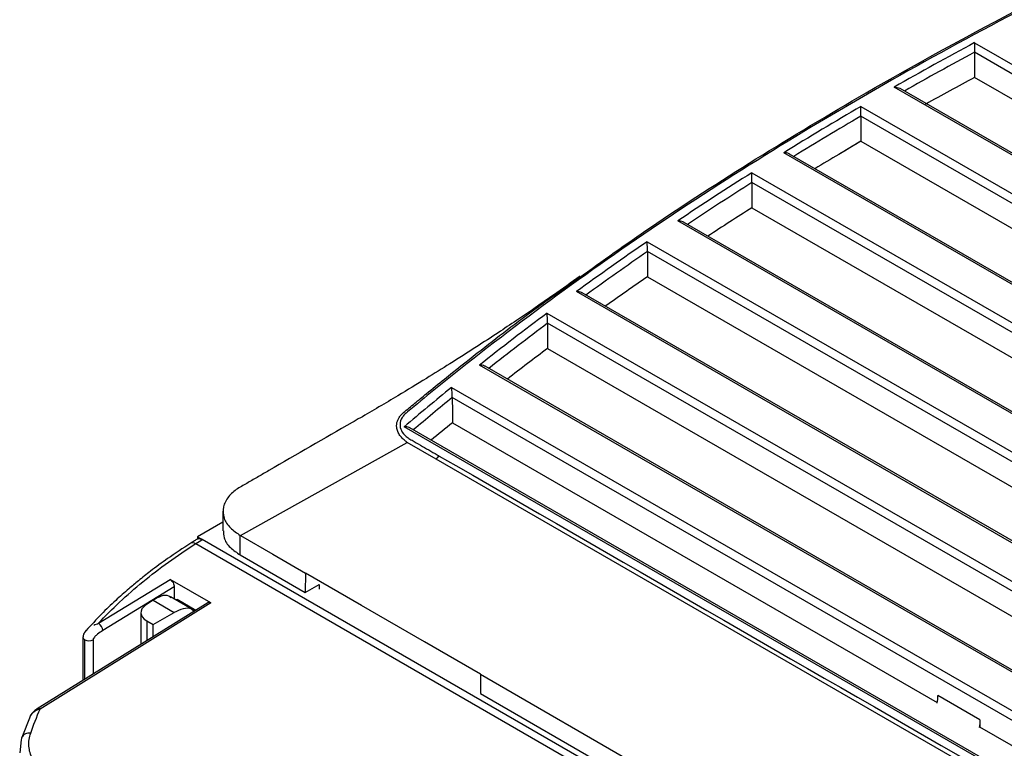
# Model space of a CAD drawing. Header units: millimetres. Extents: x 6 to 273, y 6 to 210.
# Tile 50 of 52: x 216 to 236, y 178 to 192. Entities that reach past the tile are written whole.
import ezdxf

# ---------------------------------------------------------------- set-up
doc = ezdxf.new("R2010")
doc.units = ezdxf.units.MM

msp = doc.modelspace()

# ---------------------------------------------------------------- linework, layer by layer
at = {"color": 7, "linetype": 'Continuous', "lineweight": 25}
for p, q in [((235.115, 191.885), (257.285, 179.087)), ((235.112, 191.691), (235.112, 191.182)), ((257.084, 179.007), (235.112, 191.691)), ((245.689, 185.077), (235.112, 191.182)), ((255.729, 178.152), (233.495, 190.987)), ((255.729, 178.192), (233.615, 190.958)), ((232.82, 190.597), (255.054, 177.762)), ((232.821, 190.401), (232.821, 189.892)), ((254.847, 177.686), (232.821, 190.401)), ((232.822, 189.892), (232.376, 189.629)), ((232.821, 189.892), (232.822, 189.892)), ((232.822, 189.892), (243.426, 183.77)), ((253.434, 176.864), (231.265, 189.662)), ((253.436, 176.903), (231.382, 189.635)), ((230.617, 189.257), (252.732, 176.49)), ((230.621, 189.059), (230.621, 188.55)), ((252.52, 176.417), (230.621, 189.059)), ((230.621, 188.55), (241.163, 182.464)), ((251.048, 175.629), (229.125, 188.285)), ((251.053, 175.667), (229.24, 188.259)), ((228.504, 187.864), (250.319, 175.27)), ((228.512, 187.664), (228.512, 187.155)), ((250.101, 175.201), (228.512, 187.664)), ((228.512, 187.155), (238.901, 181.158)), ((248.571, 174.446), (227.077, 186.855)), ((248.578, 174.483), (227.19, 186.83)), ((226.483, 186.418), (247.814, 174.104)), ((247.59, 174.038), (226.495, 186.216)), ((226.495, 185.707), (236.638, 179.852)), ((246.001, 173.317), (225.121, 185.371)), ((246.01, 173.353), (225.232, 185.348)), ((224.556, 184.918), (245.216, 172.991)), ((244.985, 172.929), (224.571, 184.714)), ((243.844, 172.44), (223.601, 184.126)), ((243.855, 172.475), (223.711, 184.103)), ((224.572, 184.205), (234.361, 178.553)), ((220.293, 181.927), (223.661, 183.807)), ((224.246, 183.469), (223.661, 183.807)), ((243.342, 172.445), (224.246, 183.469)), ((219.94, 182.421), (219.938, 182.024)), ((219.939, 182.196), (219.426, 181.899)), ((219.426, 181.899), (219.499, 181.857)), ((219.426, 181.899), (219.426, 181.856)), ((220.29, 181.533), (220.291, 181.928)), ((219.392, 181.762), (231.694, 174.66)), ((231.828, 174.742), (219.524, 181.845)), ((220.29, 181.533), (221.603, 180.775)), ((221.606, 181.167), (221.603, 180.775)), ((222.735, 180.513), (221.605, 181.166)), ((217.429, 180.153), (218.873, 181.038)), ((219.694, 180.564), (218.873, 181.038)), ((221.603, 180.775), (221.886, 180.938)), ((221.886, 180.938), (221.886, 180.84)), ((218.958, 180.891), (217.516, 180.007)), ((218.958, 180.891), (218.958, 180.643)), ((219.633, 180.569), (216.193, 178.427)), ((219.694, 180.564), (216.253, 178.421)), ((218.529, 180.621), (218.377, 180.516)), ((218.529, 180.621), (218.956, 180.374)), ((219.357, 180.413), (218.879, 180.689)), ((219.016, 180.64), (219.016, 180.61)), ((219.022, 180.607), (219.016, 180.64)), ((219.016, 180.64), (219.395, 180.421)), ((222.736, 180.514), (222.735, 180.513)), ((222.735, 180.513), (222.737, 180.514)), ((224.01, 179.779), (222.736, 180.514)), ((218.284, 180.368), (218.284, 179.729)), ((218.531, 180.13), (218.956, 180.374)), ((218.401, 180.205), (218.531, 180.13)), ((218.401, 180.205), (218.401, 179.802)), ((218.531, 179.883), (218.531, 180.13)), ((217.114, 179.871), (217.114, 179.001)), ((217.149, 179.022), (217.149, 179.822)), ((217.318, 179.822), (217.318, 179.128)), ((224.01, 179.777), (224.01, 179.779)), ((225.14, 179.125), (224.01, 179.777)), ((225.14, 179.125), (225.139, 179.122)), ((225.139, 179.122), (238.574, 171.366)), ((225.139, 179.122), (225.142, 178.732)), ((225.142, 178.732), (238.574, 170.978)), ((235.224, 178.203), (234.376, 178.692)), ((216.046, 178.267), (215.877, 177.843)), ((235.224, 178.203), (235.224, 178.055)), ((235.224, 178.055), (235.207, 178.046)), ((244.467, 172.719), (235.224, 178.055)), ((215.868, 177.796), (215.837, 177.535))]:
    msp.add_line(p, q, dxfattribs=at)
at = {"color": 7, "linetype": 'Continuous', "lineweight": 25, "flags": 128}
for points in [[(226.495, 186.216), (226.495, 185.931), (226.495, 185.707)], [(224.571, 184.714), (224.572, 184.429), (224.572, 184.205)], [(220.293, 181.927), (220.949, 181.547), (221.605, 181.167)], [(218.377, 180.516), (218.335, 180.481), (218.305, 180.442), (218.288, 180.401), (218.284, 180.358), (218.294, 180.316), (218.317, 180.275), (218.353, 180.238), (218.401, 180.205)], [(217.115, 179.879), (217.114, 179.872), (217.114, 179.871)], [(215.877, 177.843), (215.871, 177.826), (215.868, 177.796)]]:
    msp.add_lwpolyline(points, dxfattribs=at)
at = {"color": 7, "linetype": 'Continuous', "lineweight": 25}
for centre, radius, start, end in [((271.858, 123.72), 77.438, 118.32606, 119.69638), ((271.897, 123.65), 77.348, 118.39703, 119.59245), ((272.106, 122.765), 77.778, 118.40055, 119.23049), ((269.596, 127.639), 72.912, 120.29017, 121.71663), ((269.635, 127.57), 72.822, 120.36704, 121.61147), ((270.112, 126.26), 73.754, 120.37232, 120.77397), ((269.622, 127.083), 72.796, 120.77382, 121.2167), ((267.25, 131.389), 68.489, 122.33572, 123.82535), ((267.29, 131.32), 68.399, 122.41911, 123.71872), ((267.505, 130.482), 68.792, 122.42309, 123.30513), ((264.837, 134.946), 64.19, 124.47286, 126.03333), ((264.877, 134.878), 64.1, 124.56347, 125.92497), ((265.097, 134.058), 64.481, 124.56779, 125.49156), ((262.374, 138.29), 60.037, 126.71266, 128.35232), ((262.414, 138.222), 59.946, 126.81128, 128.24198), ((262.638, 137.422), 60.314, 126.81597, 127.78643), ((260.113, 141.119), 56.415, 129.0704, 130.3303), ((260.153, 141.051), 56.325, 129.1775, 130.2176), ((260.391, 140.258), 56.695, 129.1817, 129.741), ((224.399, 183.386), 0.174, 121.9804, 151.426), ((219.334, 181.685), 0.096, 52.9351, 117.6132), ((217.326, 179.992), 0.191, 4.6569, 57.3836), ((217.175, 179.877), 0.0611, 186.1108, 245.2093), ((217.234, 179.986), 0.185, 242.6218, 297.2339), ((216.218, 178.374), 0.0587, 53.4381, 115.2721), ((216.025, 177.771), 0.165, 78.2441, 154.2701)]:
    msp.add_arc(centre, radius, start, end, dxfattribs=at)
for points, knots in [([(263.887, 185.421), (260.465, 187.396), (255.332, 190.36), (249.343, 193.817), (246.563, 195.422), (245.466, 196.055), (245.226, 196.194), (245.172, 196.225), (245.146, 196.24), (245.062, 196.284), (244.995, 196.308), (244.785, 196.36), (244.624, 196.368), (244.4, 196.338), (244.328, 196.322), (244.229, 196.287), (244.198, 196.274), (244.135, 196.249), (243.977, 196.186), (243.819, 196.122), (243.441, 195.969), (243.191, 195.866), (241.943, 195.347), (240.961, 194.918), (239.034, 194.036), (238.088, 193.583), (236.233, 192.651), (235.323, 192.172), (233.544, 191.194), (232.675, 190.694), (230.128, 189.162), (228.51, 188.098), (226.208, 186.435), (225.461, 185.87), (224.376, 185.008), (224.02, 184.718), (223.648, 184.408), (223.626, 184.39), (223.588, 184.351), (223.572, 184.33), (223.533, 184.267), (223.518, 184.223), (223.51, 184.089), (223.554, 184), (223.665, 183.907), (223.689, 183.89), (223.744, 183.858), (223.772, 183.842), (223.856, 183.793), (224.025, 183.696), (224.194, 183.598), (224.307, 183.533)], [0, 0, 0, 0, 0.25, 0.375, 0.4375, 0.453125, 0.455078, 0.455078, 0.457031, 0.457031, 0.460937, 0.460937, 0.46875, 0.46875, 0.472656, 0.472656, 0.474609, 0.474609, 0.476562, 0.484375, 0.484375, 0.5, 0.5, 0.5625, 0.5625, 0.625, 0.625, 0.6875, 0.6875, 0.75, 0.75, 0.875, 0.875, 0.9375, 0.9375, 0.96875, 0.96875, 0.970703, 0.970703, 0.972656, 0.972656, 0.976562, 0.976562, 0.984375, 0.984375, 0.986328, 0.986328, 0.988281, 0.988281, 0.992187, 1, 1, 1, 1]), ([(227.124, 187.129), (227.601, 187.472), (228.748, 188.295), (230.689, 189.542), (233.118, 191.003), (235.878, 192.52), (238.872, 194.007), (241.095, 195.017), (242.273, 195.512), (242.476, 195.596)], [0, 0, 0, 0, 0.107714, 0.258761, 0.409805, 0.602395, 0.795172, 0.964839, 1, 1, 1, 1]), ([(235.115, 191.885), (235.115, 191.878), (235.115, 191.867), (235.114, 191.846), (235.114, 191.824), (235.113, 191.795), (235.113, 191.761), (235.112, 191.722), (235.112, 191.701), (235.112, 191.691)], [0, 0, 0, 0, 0.1477718, 0.2502149, 0.3835821, 0.5003388, 0.6888168, 0.8529237, 1, 1, 1, 1]), ([(233.495, 190.987), (233.514, 190.986), (233.552, 190.983), (233.593, 190.971), (233.612, 190.96), (233.615, 190.957)], [0, 0, 0, 0, 0.45061, 0.900367, 1, 1, 1, 1]), ([(232.821, 190.401), (232.821, 190.406), (232.821, 190.416), (232.821, 190.432), (232.821, 190.45), (232.821, 190.47), (232.821, 190.49), (232.821, 190.512), (232.821, 190.536), (232.821, 190.557), (232.821, 190.579), (232.821, 190.59), (232.82, 190.597)], [0, 0, 0, 0, 0.071607, 0.146449, 0.225796, 0.310718, 0.402089, 0.500615, 0.616924, 0.750278, 0.852313, 1, 1, 1, 1]), ([(231.382, 189.634), (231.379, 189.636), (231.361, 189.648), (231.321, 189.659), (231.283, 189.661), (231.265, 189.662)], [0, 0, 0, 0, 0.094612, 0.547242, 1, 1, 1, 1]), ([(230.621, 189.059), (230.621, 189.064), (230.621, 189.073), (230.621, 189.09), (230.621, 189.108), (230.62, 189.128), (230.62, 189.149), (230.619, 189.171), (230.619, 189.195), (230.618, 189.217), (230.617, 189.238), (230.617, 189.25), (230.617, 189.257)], [0, 0, 0, 0, 0.071019, 0.145404, 0.224524, 0.309522, 0.40132, 0.500656, 0.616825, 0.750207, 0.852207, 1, 1, 1, 1]), ([(229.24, 188.258), (229.237, 188.26), (229.22, 188.271), (229.18, 188.283), (229.143, 188.284), (229.125, 188.285)], [0, 0, 0, 0, 0.089914, 0.545095, 1, 1, 1, 1]), ([(228.512, 187.664), (228.512, 187.669), (228.512, 187.678), (228.512, 187.695), (228.511, 187.714), (228.511, 187.734), (228.51, 187.755), (228.509, 187.778), (228.508, 187.802), (228.507, 187.823), (228.506, 187.845), (228.505, 187.857), (228.504, 187.864)], [0, 0, 0, 0, 0.070391, 0.144289, 0.223168, 0.308245, 0.400494, 0.500682, 0.616724, 0.75014, 0.8521, 1, 1, 1, 1]), ([(227.155, 187.168), (226.974, 187.039), (226.654, 186.811), (226.223, 186.513), (225.851, 186.26), (225.475, 186.01), (225.029, 185.717), (224.545, 185.409), (224.017, 185.08), (223.412, 184.712), (222.963, 184.449), (222.707, 184.3)], [0, 0, 0, 0, 0.125834, 0.223266, 0.297204, 0.380755, 0.479095, 0.599365, 0.705169, 0.832023, 1, 1, 1, 1]), ([(223.585, 184.409), (223.661, 184.472), (223.814, 184.6), (224.089, 184.826), (224.507, 185.166), (225.25, 185.754), (226.138, 186.441), (226.846, 186.934), (227.124, 187.129)], [0, 0, 0, 0, 0.068332, 0.136621, 0.243932, 0.435555, 0.77774, 1, 1, 1, 1]), ([(227.189, 186.83), (227.187, 186.831), (227.17, 186.842), (227.131, 186.853), (227.095, 186.854), (227.077, 186.855)], [0, 0, 0, 0, 0.08528, 0.542854, 1, 1, 1, 1]), ([(226.495, 186.216), (226.495, 186.221), (226.495, 186.23), (226.495, 186.247), (226.494, 186.266), (226.493, 186.287), (226.492, 186.308), (226.491, 186.331), (226.489, 186.355), (226.487, 186.377), (226.485, 186.399), (226.484, 186.411), (226.483, 186.418)], [0, 0, 0, 0, 0.06972, 0.143098, 0.221721, 0.306883, 0.399608, 0.500693, 0.616622, 0.750078, 0.851991, 1, 1, 1, 1]), ([(224.307, 183.533), (227.911, 181.453), (233.317, 178.332), (239.625, 174.691), (242.384, 173.098), (243.341, 172.545), (243.454, 172.48), (243.518, 172.453), (243.73, 172.393), (243.895, 172.38), (244.088, 172.402), (244.127, 172.408), (244.2, 172.424), (244.235, 172.433), (244.302, 172.455), (244.333, 172.467), (244.395, 172.492), (244.552, 172.555), (244.708, 172.618), (245.33, 172.87), (245.824, 173.076), (247.294, 173.701), (248.256, 174.13), (250.146, 175.014), (251.075, 175.469), (253.805, 176.867), (255.546, 177.843), (258.873, 179.879), (260.459, 180.94), (262.718, 182.597), (263.449, 183.159), (264.334, 183.874), (264.51, 184.017), (264.728, 184.197), (264.793, 184.251), (264.858, 184.306), (264.901, 184.342), (264.923, 184.36), (264.979, 184.417), (265.005, 184.458), (265.035, 184.544), (265.038, 184.587), (265.022, 184.674), (265.003, 184.716), (264.941, 184.796), (264.9, 184.833), (264.824, 184.881), (264.796, 184.896), (264.743, 184.927), (264.663, 184.973), (264.369, 185.143), (264.101, 185.297), (263.887, 185.421)], [0, 0, 0, 0, 0.25, 0.375, 0.4375, 0.441406, 0.441406, 0.445312, 0.445312, 0.453125, 0.453125, 0.455078, 0.455078, 0.457031, 0.457031, 0.458984, 0.458984, 0.460937, 0.46875, 0.46875, 0.5, 0.5, 0.5625, 0.5625, 0.625, 0.625, 0.75, 0.75, 0.875, 0.875, 0.9375, 0.9375, 0.953125, 0.953125, 0.957031, 0.958984, 0.958984, 0.960938, 0.960938, 0.964844, 0.964844, 0.96875, 0.96875, 0.972656, 0.972656, 0.976563, 0.976563, 0.978516, 0.978516, 0.980469, 0.984375, 1, 1, 1, 1]), ([(225.232, 185.347), (225.229, 185.349), (225.213, 185.359), (225.175, 185.37), (225.139, 185.371), (225.121, 185.371)], [0, 0, 0, 0, 0.080746, 0.5404, 1, 1, 1, 1]), ([(224.571, 184.714), (224.571, 184.718), (224.571, 184.726), (224.571, 184.74), (224.57, 184.755), (224.569, 184.776), (224.568, 184.801), (224.565, 184.838), (224.562, 184.87), (224.559, 184.899), (224.557, 184.911), (224.556, 184.918)], [0, 0, 0, 0, 0.058966, 0.119752, 0.183422, 0.250904, 0.367019, 0.501125, 0.74997, 0.851852, 1, 1, 1, 1]), ([(222.716, 184.306), (222.66, 184.273), (222.043, 183.917), (221.358, 183.52), (220.656, 183.117), (220.448, 182.994), (220.221, 182.872), (220.033, 182.708), (219.93, 182.502), (219.945, 182.281), (220.069, 182.079), (220.22, 181.976), (220.291, 181.928)], [0, 0, 0, 0, 0.045468, 0.493202, 0.549289, 0.605404, 0.661866, 0.724453, 0.794881, 0.868406, 0.938181, 1, 1, 1, 1]), ([(223.661, 183.807), (223.657, 183.81), (223.649, 183.815), (223.635, 183.827), (223.61, 183.847), (223.564, 183.888), (223.511, 183.949), (223.467, 184.027), (223.447, 184.103), (223.446, 184.175), (223.461, 184.24), (223.49, 184.3), (223.529, 184.357), (223.566, 184.391), (223.585, 184.409)], [0, 0, 0, 0, 0.015715, 0.031441, 0.0628, 0.125503, 0.250479, 0.371396, 0.499984, 0.606323, 0.70793, 0.80631, 0.902974, 1, 1, 1, 1]), ([(223.71, 184.103), (223.708, 184.104), (223.692, 184.115), (223.655, 184.125), (223.619, 184.126), (223.601, 184.126)], [0, 0, 0, 0, 0.07714, 0.538461, 1, 1, 1, 1]), ([(219.953, 182.024), (219.952, 181.977), (219.95, 181.858), (220.07, 181.684), (220.219, 181.581), (220.29, 181.533)], [0, 0, 0, 0, 0.261436, 0.653078, 1, 1, 1, 1]), ([(219.289, 181.771), (219.132, 181.668), (218.852, 181.484), (218.505, 181.229), (218.246, 181.024), (218.011, 180.828), (217.76, 180.605), (217.467, 180.324), (217.279, 180.116), (217.176, 180.004)], [0, 0, 0, 0, 0.191885, 0.342961, 0.453212, 0.545417, 0.675279, 0.824127, 1, 1, 1, 1]), ([(217.429, 180.153), (217.697, 180.443), (217.997, 180.724), (218.654, 181.263), (219.011, 181.52), (219.392, 181.762)], [0, 0, 0, 0, 0.5, 0.5, 1, 1, 1, 1]), ([(219.425, 181.856), (219.405, 181.843), (219.36, 181.815), (219.315, 181.787), (219.29, 181.771)], [0, 0, 0, 0, 0.452474, 1, 1, 1, 1]), ([(219.426, 181.856), (219.431, 181.858), (219.442, 181.863), (219.459, 181.865), (219.478, 181.863), (219.492, 181.859), (219.498, 181.857)], [0, 0, 0, 0, 0.252773, 0.500036, 0.747281, 1, 1, 1, 1]), ([(219.524, 181.845), (219.52, 181.847), (219.511, 181.852), (219.503, 181.855), (219.499, 181.857)], [0, 0, 0, 0, 0.491295, 1, 1, 1, 1]), ([(218.873, 181.038), (218.893, 181.026), (218.917, 181.003), (218.95, 180.945), (218.958, 180.914), (218.958, 180.891)], [0, 0, 0, 0, 0.5, 0.5, 1, 1, 1, 1]), ([(218.886, 180.667), (218.874, 180.679), (218.827, 180.728), (218.697, 180.713), (218.583, 180.651), (218.529, 180.621)], [0, 0, 0, 0, 0.145991, 0.588642, 1, 1, 1, 1]), ([(219.634, 180.567), (219.636, 180.569), (219.644, 180.578), (219.665, 180.577), (219.685, 180.568), (219.694, 180.564)], [0, 0, 0, 0, 0.14581, 0.589555, 1, 1, 1, 1]), ([(219.348, 180.401), (219.335, 180.413), (219.283, 180.465), (219.14, 180.458), (219.016, 180.401), (218.956, 180.374)], [0, 0, 0, 0, 0.146217, 0.588913, 1, 1, 1, 1]), ([(217.333, 180.116), (217.349, 180.123), (217.381, 180.137), (217.413, 180.148), (217.429, 180.153)], [0, 0, 0, 0, 0.504706, 1, 1, 1, 1]), ([(217.181, 180.011), (217.169, 179.998), (217.15, 179.975), (217.129, 179.937), (217.116, 179.903), (217.115, 179.881), (217.114, 179.868)], [0, 0, 0, 0, 0.329357, 0.577837, 0.760871, 1, 1, 1, 1]), ([(217.516, 180.007), (217.48, 179.985), (217.444, 179.961), (217.391, 179.917), (217.374, 179.902), (217.349, 179.875), (217.34, 179.866), (217.326, 179.845), (217.318, 179.832), (217.318, 179.822)], [0, 0, 0, 0, 0.5, 0.5, 0.75, 0.75, 0.875, 0.875, 1, 1, 1, 1]), ([(216.253, 178.421), (216.23, 178.414), (216.183, 178.401), (216.116, 178.359), (216.066, 178.312), (216.049, 178.278), (216.044, 178.268)], [0, 0, 0, 0, 0.266227, 0.545297, 0.861243, 1, 1, 1, 1]), ([(216.193, 178.427), (216.183, 178.42), (216.163, 178.407), (216.127, 178.375), (216.085, 178.335), (216.061, 178.3), (216.049, 178.281)], [0, 0, 0, 0, 0.220954, 0.446965, 0.697481, 1, 1, 1, 1]), ([(216.549, 176.966), (216.449, 177.024), (216.357, 177.091), (216.203, 177.241), (216.141, 177.323), (216.054, 177.494), (216.03, 177.583), (216.017, 177.761), (216.03, 177.849), (216.059, 177.933)], [0, 0, 0, 0, 0.25, 0.25, 0.5, 0.5, 0.75, 0.75, 1, 1, 1, 1])]:
    msp.add_open_spline(points, degree=3, knots=knots, dxfattribs=at)
for points in [[(219.392, 181.762), (219.435, 181.79), (219.48, 181.817), (219.524, 181.845)], [(234.358, 178.536), (234.37, 178.59), (234.376, 178.643), (234.376, 178.692)], [(216.059, 177.933), (216.115, 178.097), (216.18, 178.26), (216.253, 178.421)], [(235.224, 178.203), (235.224, 178.153), (235.218, 178.1), (235.207, 178.046)]]:
    msp.add_open_spline(points, degree=3, dxfattribs=at)

doc.saveas('drawing.dxf')
